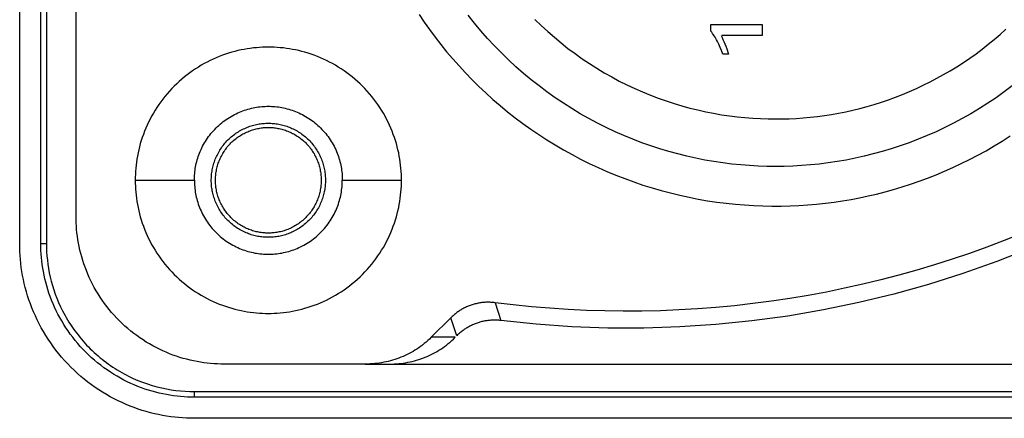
# Model space of a CAD drawing. Header units: millimetres. Extents: x -2637 to -1637, y 678 to 1678.
# Tile 228 of 256: x -2091 to -2068, y 1413 to 1422. Entities that reach past the tile are written whole.
import ezdxf

# ---------------------------------------------------------------- set-up
doc = ezdxf.new("R2010")
doc.units = ezdxf.units.MM
doc.layers.add('Make2D$B.SHOW mini', color=7, linetype='Continuous', true_color=0x000000)

msp = doc.modelspace()

# ---------------------------------------------------------------- linework, layer by layer
at = {"layer": 'Make2D$B.SHOW mini', "color": 18, "lineweight": -3, "true_color": 0x000000}
for points in [[(-2091.35, 1417.156), (-2091.35, 1439.156)], [(-2090.85, 1417.156), (-2090.85, 1439.156)], [(-2090.717, 1439.156), (-2090.717, 1417.156)], [(-2090.017, 1417.806), (-2090.017, 1438.506)], [(-2081.903, 1422.581), (-2081.781, 1422.401), (-2081.655, 1422.222), (-2081.524, 1422.045), (-2081.388, 1421.871), (-2081.249, 1421.699), (-2081.105, 1421.529), (-2080.956, 1421.362), (-2080.804, 1421.198), (-2080.647, 1421.036), (-2080.487, 1420.878), (-2080.322, 1420.723), (-2080.154, 1420.571), (-2079.981, 1420.422), (-2079.806, 1420.278), (-2079.626, 1420.136), (-2079.443, 1419.999), (-2079.257, 1419.866), (-2079.068, 1419.737), (-2078.876, 1419.612), (-2078.68, 1419.492), (-2078.482, 1419.376), (-2078.282, 1419.264), (-2078.079, 1419.157), (-2077.874, 1419.055), (-2077.666, 1418.958), (-2077.457, 1418.865), (-2077.246, 1418.777), (-2077.033, 1418.694), (-2076.819, 1418.616), (-2076.604, 1418.543), (-2076.388, 1418.475), (-2076.17, 1418.412), (-2075.952, 1418.355), (-2075.734, 1418.302), (-2075.515, 1418.254), (-2075.295, 1418.211), (-2075.076, 1418.173), (-2074.857, 1418.14), (-2074.638, 1418.112), (-2074.419, 1418.089), (-2074.201, 1418.071), (-2073.984, 1418.058), (-2073.768, 1418.049), (-2073.552, 1418.045), (-2073.338, 1418.045), (-2073.125, 1418.05), (-2072.913, 1418.06), (-2072.703, 1418.073), (-2072.495, 1418.091), (-2072.289, 1418.113), (-2072.084, 1418.139), (-2071.881, 1418.17), (-2071.681, 1418.204), (-2071.481, 1418.241), (-2071.28, 1418.284), (-2071.079, 1418.33), (-2070.878, 1418.382), (-2070.676, 1418.437), (-2070.475, 1418.497), (-2070.273, 1418.562), (-2070.072, 1418.632), (-2069.871, 1418.706), (-2069.67, 1418.784), (-2069.47, 1418.868), (-2069.271, 1418.956), (-2069.073, 1419.049), (-2068.876, 1419.147), (-2068.681, 1419.249), (-2068.487, 1419.356), (-2068.294, 1419.468), (-2068.104, 1419.584), (-2067.915, 1419.705)], [(-2067.871, 1420.887), (-2068.06, 1420.745), (-2068.252, 1420.609), (-2068.447, 1420.477), (-2068.645, 1420.351), (-2068.846, 1420.231), (-2069.049, 1420.116), (-2069.254, 1420.007), (-2069.461, 1419.903), (-2069.669, 1419.805), (-2069.879, 1419.713), (-2070.09, 1419.626), (-2070.303, 1419.545), (-2070.516, 1419.47), (-2070.729, 1419.4), (-2070.943, 1419.336), (-2071.157, 1419.278), (-2071.371, 1419.225), (-2071.585, 1419.177), (-2071.798, 1419.135), (-2072.011, 1419.098), (-2072.222, 1419.067), (-2072.433, 1419.04), (-2072.643, 1419.019), (-2072.851, 1419.003), (-2073.058, 1418.991), (-2073.264, 1418.984), (-2073.467, 1418.982), (-2073.671, 1418.984), (-2073.876, 1418.991), (-2074.083, 1419.003), (-2074.292, 1419.019), (-2074.501, 1419.04), (-2074.712, 1419.067), (-2074.924, 1419.098), (-2075.137, 1419.135), (-2075.35, 1419.177), (-2075.564, 1419.225), (-2075.778, 1419.278), (-2075.992, 1419.336), (-2076.205, 1419.4), (-2076.419, 1419.47), (-2076.632, 1419.545), (-2076.844, 1419.626), (-2077.055, 1419.713), (-2077.265, 1419.805), (-2077.474, 1419.903), (-2077.681, 1420.007), (-2077.886, 1420.116), (-2078.089, 1420.231), (-2078.289, 1420.351), (-2078.487, 1420.477), (-2078.683, 1420.609), (-2078.875, 1420.745), (-2079.064, 1420.887), (-2079.25, 1421.034), (-2079.432, 1421.185), (-2079.61, 1421.342), (-2079.784, 1421.503), (-2079.954, 1421.669), (-2080.12, 1421.839), (-2080.281, 1422.013), (-2080.438, 1422.192), (-2080.59, 1422.374), (-2080.736, 1422.559)], [(-2079.159, 1422.464), (-2079.01, 1422.318), (-2078.857, 1422.177), (-2078.701, 1422.04), (-2078.541, 1421.906), (-2078.378, 1421.778), (-2078.212, 1421.653), (-2078.044, 1421.533), (-2077.872, 1421.418), (-2077.699, 1421.308), (-2077.523, 1421.202), (-2077.344, 1421.101), (-2077.165, 1421.005), (-2076.983, 1420.914), (-2076.8, 1420.828), (-2076.616, 1420.747), (-2076.43, 1420.671), (-2076.244, 1420.6), (-2076.057, 1420.534), (-2075.87, 1420.473), (-2075.682, 1420.417), (-2075.494, 1420.365), (-2075.307, 1420.319), (-2075.119, 1420.277), (-2074.932, 1420.24), (-2074.745, 1420.208), (-2074.56, 1420.18), (-2074.375, 1420.157), (-2074.191, 1420.139), (-2074.008, 1420.124), (-2073.826, 1420.114), (-2073.646, 1420.108), (-2073.467, 1420.106)], [(-2074.995, 1422.343), (-2073.788, 1422.343)], [(-2074.995, 1422.184), (-2074.995, 1422.343)], [(-2074.715, 1421.643), (-2074.745, 1421.723), (-2074.777, 1421.8), (-2074.81, 1421.873), (-2074.827, 1421.909), (-2074.844, 1421.943), (-2074.862, 1421.976), (-2074.88, 1422.009), (-2074.898, 1422.04), (-2074.917, 1422.071), (-2074.936, 1422.101), (-2074.956, 1422.129), (-2074.975, 1422.157), (-2074.995, 1422.184)], [(-2073.788, 1422.343), (-2073.788, 1422.079)], [(-2073.467, 1420.106), (-2073.305, 1420.108), (-2073.142, 1420.113), (-2072.977, 1420.121), (-2072.812, 1420.133), (-2072.646, 1420.148), (-2072.479, 1420.167), (-2072.312, 1420.189), (-2072.144, 1420.216), (-2071.975, 1420.245), (-2071.807, 1420.279), (-2071.638, 1420.317), (-2071.47, 1420.358), (-2071.301, 1420.403), (-2071.133, 1420.452), (-2070.965, 1420.505), (-2070.797, 1420.562), (-2070.63, 1420.623), (-2070.464, 1420.687), (-2070.299, 1420.756), (-2070.135, 1420.828), (-2069.972, 1420.905), (-2069.81, 1420.985), (-2069.65, 1421.069), (-2069.491, 1421.157), (-2069.334, 1421.248), (-2069.179, 1421.344), (-2069.025, 1421.442), (-2068.874, 1421.545), (-2068.725, 1421.651), (-2068.579, 1421.76), (-2068.434, 1421.873), (-2068.293, 1421.989), (-2068.154, 1422.109), (-2068.018, 1422.231)], [(-2074.757, 1422.079), (-2074.734, 1422.034), (-2074.711, 1421.987), (-2074.689, 1421.937), (-2074.667, 1421.884), (-2074.645, 1421.828), (-2074.624, 1421.769), (-2074.581, 1421.643)], [(-2073.788, 1422.079), (-2074.739, 1422.079)], [(-2082.317, 1418.656), (-2082.318, 1418.726), (-2082.32, 1418.796), (-2082.324, 1418.867), (-2082.33, 1418.939), (-2082.337, 1419.011), (-2082.346, 1419.083), (-2082.357, 1419.156), (-2082.37, 1419.229), (-2082.384, 1419.302), (-2082.401, 1419.376), (-2082.419, 1419.449), (-2082.439, 1419.523), (-2082.461, 1419.596), (-2082.485, 1419.67), (-2082.511, 1419.743), (-2082.538, 1419.816), (-2082.568, 1419.888), (-2082.6, 1419.96), (-2082.634, 1420.032), (-2082.669, 1420.103), (-2082.707, 1420.173), (-2082.746, 1420.243), (-2082.788, 1420.312), (-2082.831, 1420.38), (-2082.876, 1420.447), (-2082.923, 1420.513), (-2082.971, 1420.578), (-2083.022, 1420.641), (-2083.074, 1420.704), (-2083.128, 1420.765), (-2083.183, 1420.825), (-2083.24, 1420.883), (-2083.298, 1420.94), (-2083.358, 1420.996), (-2083.419, 1421.049), (-2083.482, 1421.102), (-2083.546, 1421.152), (-2083.61, 1421.201), (-2083.677, 1421.247), (-2083.744, 1421.293), (-2083.812, 1421.336), (-2083.88, 1421.377), (-2083.95, 1421.417), (-2084.02, 1421.454), (-2084.092, 1421.49), (-2084.163, 1421.523), (-2084.235, 1421.555), (-2084.308, 1421.585), (-2084.381, 1421.613), (-2084.454, 1421.639), (-2084.527, 1421.662), (-2084.601, 1421.684), (-2084.674, 1421.704), (-2084.747, 1421.723), (-2084.821, 1421.739), (-2084.894, 1421.753), (-2084.967, 1421.766), (-2085.04, 1421.777), (-2085.112, 1421.786), (-2085.184, 1421.793), (-2085.256, 1421.799), (-2085.327, 1421.803), (-2085.397, 1421.805), (-2085.467, 1421.806), (-2085.537, 1421.805), (-2085.608, 1421.803), (-2085.679, 1421.799), (-2085.75, 1421.793), (-2085.822, 1421.786), (-2085.895, 1421.777), (-2085.967, 1421.766), (-2086.04, 1421.753), (-2086.114, 1421.739), (-2086.187, 1421.723), (-2086.261, 1421.704), (-2086.334, 1421.684), (-2086.407, 1421.662), (-2086.481, 1421.639), (-2086.554, 1421.613), (-2086.627, 1421.585), (-2086.699, 1421.555), (-2086.771, 1421.523), (-2086.843, 1421.49), (-2086.914, 1421.454), (-2086.984, 1421.417), (-2087.054, 1421.377), (-2087.123, 1421.336), (-2087.191, 1421.293), (-2087.258, 1421.247), (-2087.324, 1421.201), (-2087.389, 1421.152), (-2087.453, 1421.102), (-2087.515, 1421.049), (-2087.576, 1420.996), (-2087.636, 1420.94), (-2087.695, 1420.883), (-2087.752, 1420.825), (-2087.807, 1420.765), (-2087.861, 1420.704), (-2087.913, 1420.641), (-2087.963, 1420.578), (-2088.012, 1420.513), (-2088.059, 1420.447), (-2088.104, 1420.38), (-2088.147, 1420.312), (-2088.188, 1420.243), (-2088.228, 1420.173), (-2088.265, 1420.103), (-2088.301, 1420.032), (-2088.335, 1419.96), (-2088.366, 1419.888), (-2088.396, 1419.816), (-2088.424, 1419.743), (-2088.45, 1419.67), (-2088.474, 1419.596), (-2088.496, 1419.523), (-2088.516, 1419.449), (-2088.534, 1419.376), (-2088.55, 1419.302), (-2088.565, 1419.229), (-2088.577, 1419.156), (-2088.588, 1419.083), (-2088.597, 1419.011), (-2088.605, 1418.939), (-2088.61, 1418.867), (-2088.614, 1418.796), (-2088.616, 1418.726), (-2088.617, 1418.656)], [(-2074.581, 1421.643), (-2074.715, 1421.643)], [(-2087.217, 1418.656), (-2087.217, 1418.695), (-2087.216, 1418.734), (-2087.213, 1418.774), (-2087.21, 1418.813), (-2087.206, 1418.853), (-2087.201, 1418.893), (-2087.195, 1418.934), (-2087.188, 1418.974), (-2087.18, 1419.015), (-2087.171, 1419.056), (-2087.161, 1419.097), (-2087.15, 1419.138), (-2087.137, 1419.178), (-2087.124, 1419.219), (-2087.11, 1419.26), (-2087.094, 1419.3), (-2087.078, 1419.34), (-2087.06, 1419.381), (-2087.042, 1419.42), (-2087.022, 1419.46), (-2087.001, 1419.499), (-2086.979, 1419.538), (-2086.956, 1419.576), (-2086.932, 1419.614), (-2086.907, 1419.651), (-2086.881, 1419.688), (-2086.854, 1419.724), (-2086.826, 1419.759), (-2086.797, 1419.794), (-2086.767, 1419.828), (-2086.736, 1419.861), (-2086.705, 1419.893), (-2086.672, 1419.925), (-2086.639, 1419.956), (-2086.605, 1419.986), (-2086.57, 1420.015), (-2086.535, 1420.043), (-2086.499, 1420.07), (-2086.462, 1420.096), (-2086.425, 1420.121), (-2086.387, 1420.145), (-2086.349, 1420.168), (-2086.31, 1420.19), (-2086.271, 1420.211), (-2086.232, 1420.23), (-2086.192, 1420.249), (-2086.152, 1420.267), (-2086.111, 1420.283), (-2086.071, 1420.299), (-2086.03, 1420.313), (-2085.99, 1420.326), (-2085.949, 1420.338), (-2085.908, 1420.35), (-2085.867, 1420.36), (-2085.826, 1420.369), (-2085.786, 1420.377), (-2085.745, 1420.384), (-2085.705, 1420.39), (-2085.665, 1420.395), (-2085.625, 1420.399), (-2085.585, 1420.402), (-2085.545, 1420.404), (-2085.506, 1420.406), (-2085.467, 1420.406), (-2085.428, 1420.406), (-2085.389, 1420.404), (-2085.35, 1420.402), (-2085.31, 1420.399), (-2085.27, 1420.395), (-2085.23, 1420.39), (-2085.189, 1420.384), (-2085.149, 1420.377), (-2085.108, 1420.369), (-2085.067, 1420.36), (-2085.027, 1420.35), (-2084.986, 1420.338), (-2084.945, 1420.326), (-2084.904, 1420.313), (-2084.864, 1420.299), (-2084.823, 1420.283), (-2084.783, 1420.267), (-2084.743, 1420.249), (-2084.703, 1420.23), (-2084.663, 1420.211), (-2084.624, 1420.19), (-2084.586, 1420.168), (-2084.547, 1420.145), (-2084.51, 1420.121), (-2084.472, 1420.096), (-2084.436, 1420.07), (-2084.4, 1420.043), (-2084.364, 1420.015), (-2084.33, 1419.986), (-2084.296, 1419.956), (-2084.262, 1419.925), (-2084.23, 1419.893), (-2084.198, 1419.861), (-2084.167, 1419.828), (-2084.138, 1419.794), (-2084.109, 1419.759), (-2084.081, 1419.724), (-2084.054, 1419.688), (-2084.028, 1419.651), (-2084.003, 1419.614), (-2083.979, 1419.576), (-2083.956, 1419.538), (-2083.934, 1419.499), (-2083.913, 1419.46), (-2083.893, 1419.42), (-2083.874, 1419.381), (-2083.857, 1419.34), (-2083.84, 1419.3), (-2083.825, 1419.26), (-2083.81, 1419.219), (-2083.797, 1419.178), (-2083.785, 1419.138), (-2083.774, 1419.097), (-2083.764, 1419.056), (-2083.755, 1419.015), (-2083.746, 1418.974), (-2083.739, 1418.934), (-2083.733, 1418.893), (-2083.728, 1418.853), (-2083.724, 1418.813), (-2083.721, 1418.774), (-2083.719, 1418.734), (-2083.718, 1418.695), (-2083.717, 1418.656)], [(-2085.467, 1417.306), (-2085.497, 1417.306), (-2085.527, 1417.307), (-2085.558, 1417.309), (-2085.589, 1417.311), (-2085.619, 1417.315), (-2085.65, 1417.319), (-2085.682, 1417.323), (-2085.713, 1417.329), (-2085.744, 1417.335), (-2085.776, 1417.342), (-2085.807, 1417.35), (-2085.839, 1417.358), (-2085.87, 1417.368), (-2085.902, 1417.378), (-2085.933, 1417.389), (-2085.964, 1417.401), (-2085.995, 1417.414), (-2086.026, 1417.427), (-2086.057, 1417.442), (-2086.087, 1417.457), (-2086.117, 1417.473), (-2086.147, 1417.49), (-2086.177, 1417.508), (-2086.206, 1417.526), (-2086.235, 1417.545), (-2086.263, 1417.565), (-2086.291, 1417.586), (-2086.318, 1417.608), (-2086.345, 1417.63), (-2086.371, 1417.653), (-2086.397, 1417.677), (-2086.422, 1417.701), (-2086.446, 1417.726), (-2086.47, 1417.752), (-2086.493, 1417.778), (-2086.515, 1417.805), (-2086.537, 1417.832), (-2086.558, 1417.86), (-2086.578, 1417.889), (-2086.597, 1417.917), (-2086.616, 1417.946), (-2086.633, 1417.976), (-2086.65, 1418.006), (-2086.666, 1418.036), (-2086.682, 1418.066), (-2086.696, 1418.097), (-2086.71, 1418.128), (-2086.722, 1418.159), (-2086.734, 1418.19), (-2086.745, 1418.222), (-2086.756, 1418.253), (-2086.765, 1418.285), (-2086.774, 1418.316), (-2086.782, 1418.348), (-2086.789, 1418.379), (-2086.795, 1418.41), (-2086.8, 1418.442), (-2086.805, 1418.473), (-2086.809, 1418.504), (-2086.812, 1418.535), (-2086.814, 1418.565), (-2086.816, 1418.596), (-2086.817, 1418.626), (-2086.817, 1418.656), (-2086.817, 1418.686), (-2086.816, 1418.716), (-2086.814, 1418.747), (-2086.812, 1418.777), (-2086.809, 1418.808), (-2086.805, 1418.839), (-2086.8, 1418.87), (-2086.795, 1418.902), (-2086.789, 1418.933), (-2086.782, 1418.964), (-2086.774, 1418.996), (-2086.765, 1419.027), (-2086.756, 1419.059), (-2086.745, 1419.09), (-2086.734, 1419.122), (-2086.722, 1419.153), (-2086.71, 1419.184), (-2086.696, 1419.215), (-2086.682, 1419.246), (-2086.666, 1419.276), (-2086.65, 1419.306), (-2086.633, 1419.336), (-2086.616, 1419.366), (-2086.597, 1419.395), (-2086.578, 1419.423), (-2086.558, 1419.452), (-2086.537, 1419.48), (-2086.515, 1419.507), (-2086.493, 1419.534), (-2086.47, 1419.56), (-2086.446, 1419.586), (-2086.422, 1419.611), (-2086.397, 1419.635), (-2086.371, 1419.659), (-2086.345, 1419.682), (-2086.318, 1419.704), (-2086.291, 1419.726), (-2086.263, 1419.747), (-2086.235, 1419.767), (-2086.206, 1419.786), (-2086.177, 1419.804), (-2086.147, 1419.822), (-2086.117, 1419.839), (-2086.087, 1419.855), (-2086.057, 1419.87), (-2086.026, 1419.885), (-2085.995, 1419.898), (-2085.964, 1419.911), (-2085.933, 1419.923), (-2085.902, 1419.934), (-2085.87, 1419.944), (-2085.839, 1419.954), (-2085.807, 1419.963), (-2085.776, 1419.97), (-2085.744, 1419.977), (-2085.713, 1419.983), (-2085.682, 1419.989), (-2085.65, 1419.994), (-2085.619, 1419.997), (-2085.589, 1420.001), (-2085.558, 1420.003), (-2085.527, 1420.005), (-2085.497, 1420.006), (-2085.467, 1420.006)], [(-2086.717, 1418.656), (-2086.717, 1418.684), (-2086.716, 1418.712), (-2086.714, 1418.74), (-2086.712, 1418.768), (-2086.709, 1418.797), (-2086.706, 1418.826), (-2086.701, 1418.854), (-2086.696, 1418.883), (-2086.691, 1418.913), (-2086.684, 1418.942), (-2086.677, 1418.971), (-2086.669, 1419), (-2086.66, 1419.029), (-2086.651, 1419.058), (-2086.641, 1419.087), (-2086.63, 1419.116), (-2086.618, 1419.145), (-2086.605, 1419.174), (-2086.592, 1419.202), (-2086.578, 1419.23), (-2086.563, 1419.258), (-2086.547, 1419.286), (-2086.531, 1419.313), (-2086.514, 1419.34), (-2086.496, 1419.367), (-2086.477, 1419.393), (-2086.458, 1419.419), (-2086.438, 1419.444), (-2086.417, 1419.469), (-2086.396, 1419.493), (-2086.374, 1419.517), (-2086.351, 1419.54), (-2086.328, 1419.562), (-2086.304, 1419.584), (-2086.28, 1419.606), (-2086.255, 1419.626), (-2086.23, 1419.646), (-2086.204, 1419.666), (-2086.178, 1419.684), (-2086.151, 1419.702), (-2086.124, 1419.719), (-2086.097, 1419.736), (-2086.069, 1419.751), (-2086.041, 1419.766), (-2086.013, 1419.78), (-2085.985, 1419.794), (-2085.956, 1419.806), (-2085.927, 1419.818), (-2085.898, 1419.829), (-2085.869, 1419.84), (-2085.84, 1419.849), (-2085.811, 1419.858), (-2085.782, 1419.866), (-2085.753, 1419.873), (-2085.724, 1419.879), (-2085.695, 1419.885), (-2085.666, 1419.89), (-2085.637, 1419.894), (-2085.608, 1419.898), (-2085.58, 1419.901), (-2085.551, 1419.903), (-2085.523, 1419.905), (-2085.495, 1419.906), (-2085.467, 1419.906), (-2085.44, 1419.906), (-2085.412, 1419.905), (-2085.383, 1419.903), (-2085.355, 1419.901), (-2085.326, 1419.898), (-2085.298, 1419.894), (-2085.269, 1419.89), (-2085.24, 1419.885), (-2085.211, 1419.879), (-2085.182, 1419.873), (-2085.152, 1419.866), (-2085.123, 1419.858), (-2085.094, 1419.849), (-2085.065, 1419.84), (-2085.036, 1419.829), (-2085.007, 1419.818), (-2084.978, 1419.806), (-2084.95, 1419.794), (-2084.921, 1419.78), (-2084.893, 1419.766), (-2084.865, 1419.751), (-2084.838, 1419.736), (-2084.81, 1419.719), (-2084.783, 1419.702), (-2084.757, 1419.684), (-2084.73, 1419.666), (-2084.705, 1419.646), (-2084.679, 1419.626), (-2084.655, 1419.606), (-2084.63, 1419.584), (-2084.607, 1419.562), (-2084.583, 1419.54), (-2084.561, 1419.517), (-2084.539, 1419.493), (-2084.517, 1419.469), (-2084.497, 1419.444), (-2084.477, 1419.419), (-2084.458, 1419.393), (-2084.439, 1419.367), (-2084.421, 1419.34), (-2084.404, 1419.313), (-2084.387, 1419.286), (-2084.372, 1419.258), (-2084.357, 1419.23), (-2084.343, 1419.202), (-2084.329, 1419.174), (-2084.317, 1419.145), (-2084.305, 1419.116), (-2084.294, 1419.087), (-2084.284, 1419.058), (-2084.274, 1419.029), (-2084.266, 1419), (-2084.258, 1418.971), (-2084.25, 1418.942), (-2084.244, 1418.913), (-2084.238, 1418.883), (-2084.233, 1418.854), (-2084.229, 1418.826), (-2084.225, 1418.797), (-2084.222, 1418.768), (-2084.22, 1418.74), (-2084.219, 1418.712), (-2084.218, 1418.684), (-2084.217, 1418.656)], [(-2085.467, 1420.006), (-2085.437, 1420.006), (-2085.407, 1420.005), (-2085.377, 1420.003), (-2085.346, 1420.001), (-2085.315, 1419.997), (-2085.284, 1419.994), (-2085.253, 1419.989), (-2085.222, 1419.983), (-2085.19, 1419.977), (-2085.159, 1419.97), (-2085.127, 1419.963), (-2085.096, 1419.954), (-2085.064, 1419.944), (-2085.033, 1419.934), (-2085.002, 1419.923), (-2084.97, 1419.911), (-2084.939, 1419.898), (-2084.908, 1419.885), (-2084.878, 1419.87), (-2084.847, 1419.855), (-2084.817, 1419.839), (-2084.787, 1419.822), (-2084.758, 1419.804), (-2084.729, 1419.786), (-2084.7, 1419.767), (-2084.672, 1419.747), (-2084.644, 1419.726), (-2084.616, 1419.704), (-2084.59, 1419.682), (-2084.563, 1419.659), (-2084.538, 1419.635), (-2084.513, 1419.611), (-2084.488, 1419.586), (-2084.465, 1419.56), (-2084.442, 1419.534), (-2084.419, 1419.507), (-2084.398, 1419.48), (-2084.377, 1419.452), (-2084.357, 1419.423), (-2084.337, 1419.395), (-2084.319, 1419.366), (-2084.301, 1419.336), (-2084.284, 1419.306), (-2084.268, 1419.276), (-2084.253, 1419.246), (-2084.238, 1419.215), (-2084.225, 1419.184), (-2084.212, 1419.153), (-2084.2, 1419.122), (-2084.189, 1419.09), (-2084.179, 1419.059), (-2084.169, 1419.027), (-2084.161, 1418.996), (-2084.153, 1418.964), (-2084.146, 1418.933), (-2084.14, 1418.902), (-2084.134, 1418.87), (-2084.13, 1418.839), (-2084.126, 1418.808), (-2084.123, 1418.777), (-2084.12, 1418.747), (-2084.119, 1418.716), (-2084.118, 1418.686), (-2084.117, 1418.656), (-2084.118, 1418.626), (-2084.119, 1418.596), (-2084.12, 1418.565), (-2084.123, 1418.535), (-2084.126, 1418.504), (-2084.13, 1418.473), (-2084.134, 1418.442), (-2084.14, 1418.41), (-2084.146, 1418.379), (-2084.153, 1418.348), (-2084.161, 1418.316), (-2084.169, 1418.285), (-2084.179, 1418.253), (-2084.189, 1418.222), (-2084.2, 1418.19), (-2084.212, 1418.159), (-2084.225, 1418.128), (-2084.238, 1418.097), (-2084.253, 1418.066), (-2084.268, 1418.036), (-2084.284, 1418.006), (-2084.301, 1417.976), (-2084.319, 1417.946), (-2084.337, 1417.917), (-2084.357, 1417.889), (-2084.377, 1417.86), (-2084.398, 1417.832), (-2084.419, 1417.805), (-2084.442, 1417.778), (-2084.465, 1417.752), (-2084.488, 1417.726), (-2084.513, 1417.701), (-2084.538, 1417.677), (-2084.563, 1417.653), (-2084.59, 1417.63), (-2084.616, 1417.608), (-2084.644, 1417.586), (-2084.672, 1417.565), (-2084.7, 1417.545), (-2084.729, 1417.526), (-2084.758, 1417.508), (-2084.787, 1417.49), (-2084.817, 1417.473), (-2084.847, 1417.457), (-2084.878, 1417.442), (-2084.908, 1417.427), (-2084.939, 1417.414), (-2084.97, 1417.401), (-2085.002, 1417.389), (-2085.033, 1417.378), (-2085.064, 1417.368), (-2085.096, 1417.358), (-2085.127, 1417.35), (-2085.159, 1417.342), (-2085.19, 1417.335), (-2085.222, 1417.329), (-2085.253, 1417.323), (-2085.284, 1417.319), (-2085.315, 1417.315), (-2085.346, 1417.311), (-2085.377, 1417.309), (-2085.407, 1417.307), (-2085.437, 1417.306), (-2085.467, 1417.306)], [(-2088.617, 1418.656), (-2087.217, 1418.656)], [(-2088.617, 1418.656), (-2088.616, 1418.586), (-2088.614, 1418.516), (-2088.61, 1418.445), (-2088.605, 1418.373), (-2088.597, 1418.301), (-2088.588, 1418.229), (-2088.577, 1418.156), (-2088.565, 1418.083), (-2088.55, 1418.01), (-2088.534, 1417.936), (-2088.516, 1417.863), (-2088.496, 1417.789), (-2088.474, 1417.716), (-2088.45, 1417.643), (-2088.424, 1417.569), (-2088.396, 1417.497), (-2088.366, 1417.424), (-2088.335, 1417.352), (-2088.301, 1417.28), (-2088.265, 1417.209), (-2088.228, 1417.139), (-2088.188, 1417.069), (-2088.147, 1417), (-2088.104, 1416.932), (-2088.059, 1416.865), (-2088.012, 1416.799), (-2087.963, 1416.734), (-2087.913, 1416.671), (-2087.861, 1416.608), (-2087.807, 1416.547), (-2087.752, 1416.487), (-2087.695, 1416.429), (-2087.636, 1416.372), (-2087.576, 1416.316), (-2087.515, 1416.263), (-2087.453, 1416.211), (-2087.389, 1416.16), (-2087.324, 1416.111), (-2087.258, 1416.065), (-2087.191, 1416.019), (-2087.123, 1415.976), (-2087.054, 1415.935), (-2086.984, 1415.895), (-2086.914, 1415.858), (-2086.843, 1415.822), (-2086.771, 1415.789), (-2086.699, 1415.757), (-2086.627, 1415.727), (-2086.554, 1415.699), (-2086.481, 1415.674), (-2086.407, 1415.65), (-2086.334, 1415.628), (-2086.261, 1415.608), (-2086.187, 1415.589), (-2086.114, 1415.573), (-2086.04, 1415.559), (-2085.967, 1415.546), (-2085.895, 1415.535), (-2085.822, 1415.526), (-2085.75, 1415.519), (-2085.679, 1415.513), (-2085.608, 1415.509), (-2085.537, 1415.507), (-2085.467, 1415.506), (-2085.397, 1415.507), (-2085.327, 1415.509), (-2085.256, 1415.513), (-2085.184, 1415.519), (-2085.112, 1415.526), (-2085.04, 1415.535), (-2084.967, 1415.546), (-2084.894, 1415.559), (-2084.821, 1415.573), (-2084.747, 1415.589), (-2084.674, 1415.608), (-2084.601, 1415.628), (-2084.527, 1415.65), (-2084.454, 1415.674), (-2084.381, 1415.699), (-2084.308, 1415.727), (-2084.235, 1415.757), (-2084.163, 1415.789), (-2084.092, 1415.822), (-2084.02, 1415.858), (-2083.95, 1415.895), (-2083.88, 1415.935), (-2083.812, 1415.976), (-2083.744, 1416.019), (-2083.677, 1416.065), (-2083.61, 1416.111), (-2083.546, 1416.16), (-2083.482, 1416.211), (-2083.419, 1416.263), (-2083.358, 1416.316), (-2083.298, 1416.372), (-2083.24, 1416.429), (-2083.183, 1416.487), (-2083.128, 1416.547), (-2083.074, 1416.608), (-2083.022, 1416.671), (-2082.971, 1416.734), (-2082.923, 1416.799), (-2082.876, 1416.865), (-2082.831, 1416.932), (-2082.788, 1417), (-2082.746, 1417.069), (-2082.707, 1417.139), (-2082.669, 1417.209), (-2082.634, 1417.28), (-2082.6, 1417.352), (-2082.568, 1417.424), (-2082.538, 1417.497), (-2082.511, 1417.569), (-2082.485, 1417.643), (-2082.461, 1417.716), (-2082.439, 1417.789), (-2082.419, 1417.863), (-2082.401, 1417.936), (-2082.384, 1418.01), (-2082.37, 1418.083), (-2082.357, 1418.156), (-2082.346, 1418.229), (-2082.337, 1418.301), (-2082.33, 1418.373), (-2082.324, 1418.445), (-2082.32, 1418.516), (-2082.318, 1418.586), (-2082.317, 1418.656)], [(-2087.217, 1418.656), (-2087.217, 1418.617), (-2087.216, 1418.578), (-2087.213, 1418.539), (-2087.21, 1418.499), (-2087.206, 1418.459), (-2087.201, 1418.419), (-2087.195, 1418.378), (-2087.188, 1418.338), (-2087.18, 1418.297), (-2087.171, 1418.256), (-2087.161, 1418.215), (-2087.15, 1418.174), (-2087.137, 1418.134), (-2087.124, 1418.093), (-2087.11, 1418.052), (-2087.094, 1418.012), (-2087.078, 1417.972), (-2087.06, 1417.932), (-2087.042, 1417.892), (-2087.022, 1417.852), (-2087.001, 1417.813), (-2086.979, 1417.774), (-2086.956, 1417.736), (-2086.932, 1417.698), (-2086.907, 1417.661), (-2086.881, 1417.624), (-2086.854, 1417.588), (-2086.826, 1417.553), (-2086.797, 1417.518), (-2086.767, 1417.484), (-2086.736, 1417.451), (-2086.705, 1417.419), (-2086.672, 1417.387), (-2086.639, 1417.356), (-2086.605, 1417.326), (-2086.57, 1417.297), (-2086.535, 1417.269), (-2086.499, 1417.242), (-2086.462, 1417.216), (-2086.425, 1417.191), (-2086.387, 1417.167), (-2086.349, 1417.144), (-2086.31, 1417.122), (-2086.271, 1417.102), (-2086.232, 1417.082), (-2086.192, 1417.063), (-2086.152, 1417.045), (-2086.111, 1417.029), (-2086.071, 1417.013), (-2086.03, 1416.999), (-2085.99, 1416.986), (-2085.949, 1416.974), (-2085.908, 1416.962), (-2085.867, 1416.952), (-2085.826, 1416.943), (-2085.786, 1416.935), (-2085.745, 1416.928), (-2085.705, 1416.922), (-2085.665, 1416.917), (-2085.625, 1416.913), (-2085.585, 1416.91), (-2085.545, 1416.908), (-2085.506, 1416.906), (-2085.467, 1416.906), (-2085.428, 1416.906), (-2085.389, 1416.908), (-2085.35, 1416.91), (-2085.31, 1416.913), (-2085.27, 1416.917), (-2085.23, 1416.922), (-2085.189, 1416.928), (-2085.149, 1416.935), (-2085.108, 1416.943), (-2085.067, 1416.952), (-2085.027, 1416.962), (-2084.986, 1416.974), (-2084.945, 1416.986), (-2084.904, 1416.999), (-2084.864, 1417.013), (-2084.823, 1417.029), (-2084.783, 1417.045), (-2084.743, 1417.063), (-2084.703, 1417.082), (-2084.663, 1417.102), (-2084.624, 1417.122), (-2084.586, 1417.144), (-2084.547, 1417.167), (-2084.51, 1417.191), (-2084.472, 1417.216), (-2084.436, 1417.242), (-2084.4, 1417.269), (-2084.364, 1417.297), (-2084.33, 1417.326), (-2084.296, 1417.356), (-2084.262, 1417.387), (-2084.23, 1417.419), (-2084.198, 1417.451), (-2084.167, 1417.484), (-2084.138, 1417.518), (-2084.109, 1417.553), (-2084.081, 1417.588), (-2084.054, 1417.624), (-2084.028, 1417.661), (-2084.003, 1417.698), (-2083.979, 1417.736), (-2083.956, 1417.774), (-2083.934, 1417.813), (-2083.913, 1417.852), (-2083.893, 1417.892), (-2083.874, 1417.932), (-2083.857, 1417.972), (-2083.84, 1418.012), (-2083.825, 1418.052), (-2083.81, 1418.093), (-2083.797, 1418.134), (-2083.785, 1418.174), (-2083.774, 1418.215), (-2083.764, 1418.256), (-2083.755, 1418.297), (-2083.746, 1418.338), (-2083.739, 1418.378), (-2083.733, 1418.419), (-2083.728, 1418.459), (-2083.724, 1418.499), (-2083.721, 1418.539), (-2083.719, 1418.578), (-2083.718, 1418.617), (-2083.717, 1418.656)], [(-2084.217, 1418.656), (-2084.218, 1418.628), (-2084.219, 1418.6), (-2084.22, 1418.572), (-2084.222, 1418.544), (-2084.225, 1418.515), (-2084.229, 1418.486), (-2084.233, 1418.458), (-2084.238, 1418.429), (-2084.244, 1418.4), (-2084.25, 1418.37), (-2084.258, 1418.341), (-2084.266, 1418.312), (-2084.274, 1418.283), (-2084.284, 1418.254), (-2084.294, 1418.225), (-2084.305, 1418.196), (-2084.317, 1418.167), (-2084.329, 1418.139), (-2084.343, 1418.11), (-2084.357, 1418.082), (-2084.372, 1418.054), (-2084.387, 1418.026), (-2084.404, 1417.999), (-2084.421, 1417.972), (-2084.439, 1417.945), (-2084.458, 1417.919), (-2084.477, 1417.893), (-2084.497, 1417.868), (-2084.517, 1417.843), (-2084.539, 1417.819), (-2084.561, 1417.795), (-2084.583, 1417.772), (-2084.607, 1417.75), (-2084.63, 1417.728), (-2084.655, 1417.706), (-2084.679, 1417.686), (-2084.705, 1417.666), (-2084.73, 1417.646), (-2084.757, 1417.628), (-2084.783, 1417.61), (-2084.81, 1417.593), (-2084.838, 1417.576), (-2084.865, 1417.561), (-2084.893, 1417.546), (-2084.921, 1417.532), (-2084.95, 1417.518), (-2084.978, 1417.506), (-2085.007, 1417.494), (-2085.036, 1417.483), (-2085.065, 1417.472), (-2085.094, 1417.463), (-2085.123, 1417.454), (-2085.152, 1417.446), (-2085.182, 1417.439), (-2085.211, 1417.433), (-2085.24, 1417.427), (-2085.269, 1417.422), (-2085.298, 1417.418), (-2085.326, 1417.414), (-2085.355, 1417.411), (-2085.383, 1417.409), (-2085.412, 1417.407), (-2085.44, 1417.406), (-2085.467, 1417.406), (-2085.495, 1417.406), (-2085.523, 1417.407), (-2085.551, 1417.409), (-2085.58, 1417.411), (-2085.608, 1417.414), (-2085.637, 1417.418), (-2085.666, 1417.422), (-2085.695, 1417.427), (-2085.724, 1417.433), (-2085.753, 1417.439), (-2085.782, 1417.446), (-2085.811, 1417.454), (-2085.84, 1417.463), (-2085.869, 1417.472), (-2085.898, 1417.483), (-2085.927, 1417.494), (-2085.956, 1417.506), (-2085.985, 1417.518), (-2086.013, 1417.532), (-2086.041, 1417.546), (-2086.069, 1417.561), (-2086.097, 1417.576), (-2086.124, 1417.593), (-2086.151, 1417.61), (-2086.178, 1417.628), (-2086.204, 1417.646), (-2086.23, 1417.666), (-2086.255, 1417.686), (-2086.28, 1417.706), (-2086.304, 1417.728), (-2086.328, 1417.75), (-2086.351, 1417.772), (-2086.374, 1417.795), (-2086.396, 1417.819), (-2086.417, 1417.843), (-2086.438, 1417.868), (-2086.458, 1417.893), (-2086.477, 1417.919), (-2086.496, 1417.945), (-2086.514, 1417.972), (-2086.531, 1417.999), (-2086.547, 1418.026), (-2086.563, 1418.054), (-2086.578, 1418.082), (-2086.592, 1418.11), (-2086.605, 1418.139), (-2086.618, 1418.167), (-2086.63, 1418.196), (-2086.641, 1418.225), (-2086.651, 1418.254), (-2086.66, 1418.283), (-2086.669, 1418.312), (-2086.677, 1418.341), (-2086.684, 1418.37), (-2086.691, 1418.4), (-2086.696, 1418.429), (-2086.701, 1418.458), (-2086.706, 1418.486), (-2086.709, 1418.515), (-2086.712, 1418.544), (-2086.714, 1418.572), (-2086.716, 1418.6), (-2086.717, 1418.628), (-2086.717, 1418.656)], [(-2083.717, 1418.656), (-2082.317, 1418.656)], [(-2086.517, 1414.306), (-2086.595, 1414.307), (-2086.673, 1414.309), (-2086.752, 1414.314), (-2086.832, 1414.32), (-2086.912, 1414.328), (-2086.992, 1414.338), (-2087.073, 1414.35), (-2087.154, 1414.364), (-2087.235, 1414.381), (-2087.317, 1414.399), (-2087.399, 1414.419), (-2087.48, 1414.441), (-2087.562, 1414.466), (-2087.643, 1414.492), (-2087.725, 1414.521), (-2087.806, 1414.552), (-2087.886, 1414.585), (-2087.966, 1414.62), (-2088.046, 1414.657), (-2088.125, 1414.697), (-2088.203, 1414.739), (-2088.28, 1414.783), (-2088.357, 1414.829), (-2088.432, 1414.877), (-2088.507, 1414.927), (-2088.58, 1414.979), (-2088.652, 1415.033), (-2088.723, 1415.089), (-2088.793, 1415.147), (-2088.861, 1415.206), (-2088.927, 1415.268), (-2088.992, 1415.331), (-2089.055, 1415.396), (-2089.117, 1415.463), (-2089.177, 1415.531), (-2089.235, 1415.6), (-2089.291, 1415.671), (-2089.345, 1415.743), (-2089.397, 1415.816), (-2089.447, 1415.891), (-2089.495, 1415.966), (-2089.541, 1416.043), (-2089.585, 1416.12), (-2089.626, 1416.198), (-2089.666, 1416.277), (-2089.703, 1416.357), (-2089.738, 1416.437), (-2089.772, 1416.518), (-2089.802, 1416.599), (-2089.831, 1416.68), (-2089.858, 1416.761), (-2089.882, 1416.843), (-2089.904, 1416.925), (-2089.925, 1417.006), (-2089.943, 1417.088), (-2089.959, 1417.169), (-2089.973, 1417.25), (-2089.985, 1417.331), (-2089.995, 1417.412), (-2090.003, 1417.492), (-2090.009, 1417.571), (-2090.014, 1417.65), (-2090.016, 1417.728), (-2090.017, 1417.806)], [(-2067.656, 1417.388), (-2068.06, 1417.227), (-2068.468, 1417.073), (-2068.878, 1416.926), (-2069.292, 1416.786), (-2069.71, 1416.653), (-2070.129, 1416.527), (-2070.552, 1416.409), (-2070.977, 1416.299), (-2071.404, 1416.195), (-2071.833, 1416.1), (-2072.264, 1416.012), (-2072.697, 1415.931), (-2073.131, 1415.859), (-2073.567, 1415.794), (-2074.003, 1415.737), (-2074.44, 1415.688), (-2074.878, 1415.647), (-2075.317, 1415.613), (-2075.755, 1415.588), (-2076.193, 1415.57), (-2076.631, 1415.56), (-2077.069, 1415.558), (-2077.506, 1415.564), (-2077.942, 1415.577), (-2078.377, 1415.598), (-2078.811, 1415.627), (-2079.244, 1415.663), (-2079.674, 1415.707), (-2080.103, 1415.759)], [(-2066.674, 1417.373), (-2067.448, 1417.039), (-2068.235, 1416.731), (-2069.035, 1416.448), (-2069.847, 1416.192), (-2070.669, 1415.962), (-2071.499, 1415.761), (-2072.337, 1415.588), (-2073.181, 1415.444), (-2074.03, 1415.329), (-2074.881, 1415.243), (-2075.734, 1415.186), (-2076.586, 1415.159), (-2077.438, 1415.16), (-2078.286, 1415.191), (-2079.129, 1415.25), (-2079.967, 1415.337)], [(-2087.217, 1413.023), (-2087.309, 1413.024), (-2087.402, 1413.027), (-2087.495, 1413.033), (-2087.589, 1413.04), (-2087.683, 1413.05), (-2087.778, 1413.062), (-2087.873, 1413.076), (-2087.969, 1413.092), (-2088.065, 1413.111), (-2088.162, 1413.133), (-2088.258, 1413.156), (-2088.354, 1413.183), (-2088.451, 1413.212), (-2088.547, 1413.243), (-2088.643, 1413.277), (-2088.739, 1413.313), (-2088.834, 1413.352), (-2088.928, 1413.394), (-2089.022, 1413.438), (-2089.115, 1413.485), (-2089.208, 1413.534), (-2089.299, 1413.586), (-2089.39, 1413.64), (-2089.479, 1413.697), (-2089.567, 1413.756), (-2089.653, 1413.818), (-2089.738, 1413.881), (-2089.822, 1413.948), (-2089.904, 1414.016), (-2089.984, 1414.086), (-2090.063, 1414.159), (-2090.14, 1414.234), (-2090.214, 1414.31), (-2090.287, 1414.389), (-2090.357, 1414.469), (-2090.426, 1414.551), (-2090.492, 1414.635), (-2090.556, 1414.72), (-2090.617, 1414.807), (-2090.676, 1414.895), (-2090.733, 1414.984), (-2090.787, 1415.074), (-2090.839, 1415.166), (-2090.888, 1415.258), (-2090.935, 1415.351), (-2090.979, 1415.445), (-2091.021, 1415.54), (-2091.06, 1415.635), (-2091.096, 1415.73), (-2091.13, 1415.826), (-2091.162, 1415.923), (-2091.19, 1416.019), (-2091.217, 1416.115), (-2091.241, 1416.212), (-2091.262, 1416.308), (-2091.281, 1416.404), (-2091.298, 1416.5), (-2091.312, 1416.595), (-2091.324, 1416.69), (-2091.333, 1416.785), (-2091.341, 1416.879), (-2091.346, 1416.972), (-2091.349, 1417.064), (-2091.35, 1417.156)], [(-2090.85, 1417.156), (-2090.717, 1417.156)], [(-2087.217, 1413.523), (-2087.298, 1413.524), (-2087.379, 1413.527), (-2087.461, 1413.531), (-2087.544, 1413.538), (-2087.627, 1413.546), (-2087.71, 1413.557), (-2087.794, 1413.569), (-2087.878, 1413.584), (-2087.963, 1413.601), (-2088.047, 1413.619), (-2088.132, 1413.64), (-2088.217, 1413.663), (-2088.302, 1413.689), (-2088.386, 1413.716), (-2088.47, 1413.746), (-2088.554, 1413.778), (-2088.638, 1413.813), (-2088.721, 1413.849), (-2088.804, 1413.888), (-2088.886, 1413.929), (-2088.967, 1413.972), (-2089.047, 1414.018), (-2089.127, 1414.066), (-2089.205, 1414.115), (-2089.282, 1414.167), (-2089.359, 1414.221), (-2089.433, 1414.278), (-2089.507, 1414.336), (-2089.579, 1414.396), (-2089.65, 1414.458), (-2089.719, 1414.522), (-2089.786, 1414.587), (-2089.852, 1414.655), (-2089.916, 1414.724), (-2089.978, 1414.794), (-2090.038, 1414.866), (-2090.096, 1414.94), (-2090.152, 1415.015), (-2090.206, 1415.091), (-2090.258, 1415.168), (-2090.308, 1415.247), (-2090.355, 1415.326), (-2090.401, 1415.406), (-2090.444, 1415.487), (-2090.485, 1415.569), (-2090.524, 1415.652), (-2090.561, 1415.735), (-2090.595, 1415.819), (-2090.627, 1415.903), (-2090.657, 1415.987), (-2090.684, 1416.072), (-2090.71, 1416.156), (-2090.733, 1416.241), (-2090.754, 1416.326), (-2090.773, 1416.411), (-2090.789, 1416.495), (-2090.804, 1416.579), (-2090.816, 1416.663), (-2090.827, 1416.747), (-2090.835, 1416.83), (-2090.842, 1416.912), (-2090.846, 1416.994), (-2090.849, 1417.075), (-2090.85, 1417.156)], [(-2090.717, 1417.156), (-2090.716, 1417.06), (-2090.712, 1416.963), (-2090.705, 1416.865), (-2090.695, 1416.766), (-2090.683, 1416.667), (-2090.667, 1416.567), (-2090.649, 1416.467), (-2090.627, 1416.366), (-2090.602, 1416.265), (-2090.574, 1416.164), (-2090.542, 1416.063), (-2090.508, 1415.963), (-2090.47, 1415.863), (-2090.428, 1415.764), (-2090.384, 1415.665), (-2090.336, 1415.567)], [(-2080.103, 1415.759), (-2080.127, 1415.762), (-2080.152, 1415.764), (-2080.176, 1415.766), (-2080.2, 1415.767), (-2080.224, 1415.769), (-2080.248, 1415.769), (-2080.272, 1415.769), (-2080.295, 1415.769), (-2080.319, 1415.768), (-2080.343, 1415.767), (-2080.366, 1415.765), (-2080.39, 1415.763), (-2080.413, 1415.76), (-2080.437, 1415.757), (-2080.46, 1415.754), (-2080.484, 1415.75), (-2080.507, 1415.745), (-2080.53, 1415.74), (-2080.554, 1415.735), (-2080.577, 1415.729), (-2080.6, 1415.723), (-2080.623, 1415.716), (-2080.646, 1415.709), (-2080.669, 1415.702), (-2080.691, 1415.694), (-2080.714, 1415.685), (-2080.736, 1415.677), (-2080.758, 1415.667), (-2080.78, 1415.658), (-2080.802, 1415.648), (-2080.823, 1415.638), (-2080.844, 1415.627), (-2080.865, 1415.616), (-2080.886, 1415.604), (-2080.907, 1415.592), (-2080.927, 1415.58), (-2080.947, 1415.567), (-2080.966, 1415.554), (-2080.986, 1415.541), (-2081.005, 1415.527), (-2081.024, 1415.513), (-2081.043, 1415.498), (-2081.062, 1415.483), (-2081.08, 1415.467), (-2081.098, 1415.451), (-2081.116, 1415.435), (-2081.134, 1415.418), (-2081.151, 1415.401)], [(-2080.103, 1415.759), (-2079.967, 1415.337)], [(-2090.336, 1415.567), (-2090.308, 1415.513), (-2090.278, 1415.459), (-2090.248, 1415.405), (-2090.217, 1415.352), (-2090.184, 1415.3), (-2090.151, 1415.247), (-2090.117, 1415.196), (-2090.082, 1415.145), (-2090.045, 1415.094), (-2090.008, 1415.044), (-2089.97, 1414.995), (-2089.931, 1414.946), (-2089.891, 1414.898), (-2089.851, 1414.85), (-2089.809, 1414.804), (-2089.766, 1414.758), (-2089.723, 1414.712), (-2089.679, 1414.668), (-2089.634, 1414.624), (-2089.588, 1414.582), (-2089.542, 1414.54), (-2089.495, 1414.498), (-2089.447, 1414.458), (-2089.398, 1414.419), (-2089.349, 1414.38), (-2089.3, 1414.343), (-2089.249, 1414.306), (-2089.198, 1414.271), (-2089.147, 1414.236), (-2089.095, 1414.202), (-2089.042, 1414.17), (-2088.99, 1414.138), (-2088.936, 1414.107), (-2088.882, 1414.077), (-2088.828, 1414.049), (-2088.774, 1414.021), (-2088.664, 1413.969), (-2088.553, 1413.921), (-2088.441, 1413.877), (-2088.329, 1413.837), (-2088.216, 1413.802), (-2088.103, 1413.77), (-2087.991, 1413.743), (-2087.878, 1413.719), (-2087.766, 1413.699), (-2087.654, 1413.683), (-2087.543, 1413.671), (-2087.434, 1413.663), (-2087.325, 1413.658), (-2087.217, 1413.656)], [(-2081.151, 1415.401), (-2081.612, 1414.94)], [(-2081.006, 1414.978), (-2081.151, 1415.401)], [(-2079.967, 1415.337), (-2079.991, 1415.339), (-2080.016, 1415.342), (-2080.039, 1415.343), (-2080.063, 1415.345), (-2080.087, 1415.346), (-2080.111, 1415.346), (-2080.135, 1415.346), (-2080.158, 1415.346), (-2080.182, 1415.345), (-2080.205, 1415.343), (-2080.228, 1415.341), (-2080.252, 1415.339), (-2080.275, 1415.336), (-2080.298, 1415.333), (-2080.322, 1415.33), (-2080.345, 1415.326), (-2080.368, 1415.321), (-2080.391, 1415.316), (-2080.414, 1415.311), (-2080.437, 1415.305), (-2080.46, 1415.298), (-2080.483, 1415.292), (-2080.506, 1415.285), (-2080.528, 1415.277), (-2080.551, 1415.269), (-2080.573, 1415.261), (-2080.595, 1415.252), (-2080.617, 1415.243), (-2080.638, 1415.233), (-2080.66, 1415.223), (-2080.681, 1415.213), (-2080.702, 1415.202), (-2080.723, 1415.191), (-2080.743, 1415.179), (-2080.764, 1415.168), (-2080.784, 1415.155), (-2080.804, 1415.143), (-2080.823, 1415.13), (-2080.842, 1415.116), (-2080.861, 1415.103), (-2080.88, 1415.088), (-2080.899, 1415.074), (-2080.917, 1415.059), (-2080.935, 1415.044), (-2080.953, 1415.028), (-2080.971, 1415.012), (-2080.989, 1414.995), (-2081.006, 1414.978)], [(-2081.612, 1414.94), (-2081.653, 1414.9), (-2081.694, 1414.862), (-2081.736, 1414.826), (-2081.778, 1414.79), (-2081.821, 1414.756), (-2081.865, 1414.724), (-2081.909, 1414.693), (-2081.954, 1414.663), (-2081.999, 1414.634), (-2082.045, 1414.607), (-2082.091, 1414.581), (-2082.138, 1414.556), (-2082.185, 1414.533), (-2082.233, 1414.51), (-2082.281, 1414.489), (-2082.329, 1414.469), (-2082.379, 1414.45), (-2082.428, 1414.432), (-2082.478, 1414.415), (-2082.529, 1414.399), (-2082.58, 1414.385), (-2082.631, 1414.371), (-2082.683, 1414.359), (-2082.736, 1414.348), (-2082.789, 1414.338), (-2082.842, 1414.33), (-2082.896, 1414.323), (-2082.951, 1414.317), (-2083.006, 1414.312), (-2083.061, 1414.309), (-2083.118, 1414.307), (-2083.174, 1414.306)], [(-2082.606, 1414.306), (-2082.549, 1414.307), (-2082.493, 1414.309), (-2082.437, 1414.312), (-2082.382, 1414.317), (-2082.328, 1414.323), (-2082.274, 1414.33), (-2082.22, 1414.338), (-2082.167, 1414.348), (-2082.115, 1414.359), (-2082.063, 1414.371), (-2082.011, 1414.385), (-2081.96, 1414.399), (-2081.91, 1414.415), (-2081.86, 1414.432), (-2081.81, 1414.45), (-2081.761, 1414.469), (-2081.712, 1414.489), (-2081.664, 1414.51), (-2081.616, 1414.533), (-2081.569, 1414.556), (-2081.522, 1414.581), (-2081.476, 1414.607), (-2081.431, 1414.634), (-2081.385, 1414.663), (-2081.341, 1414.693), (-2081.297, 1414.724), (-2081.253, 1414.756), (-2081.21, 1414.79), (-2081.168, 1414.826), (-2081.126, 1414.862), (-2081.084, 1414.9), (-2081.044, 1414.94)], [(-2081.044, 1414.94), (-2081.612, 1414.94)], [(-2083.174, 1414.306), (-2086.517, 1414.306)], [(-2083.174, 1414.306), (-2082.606, 1414.306)], [(-2082.606, 1414.306), (-2062.424, 1414.306)], [(-2087.217, 1413.523), (-2087.217, 1413.656)], [(-2087.217, 1413.656), (-2059.717, 1413.656)], [(-2059.717, 1413.523), (-2087.217, 1413.523)], [(-2059.717, 1413.023), (-2087.217, 1413.023)]]:
    msp.add_lwpolyline(points, dxfattribs=at)

doc.saveas('drawing.dxf')
